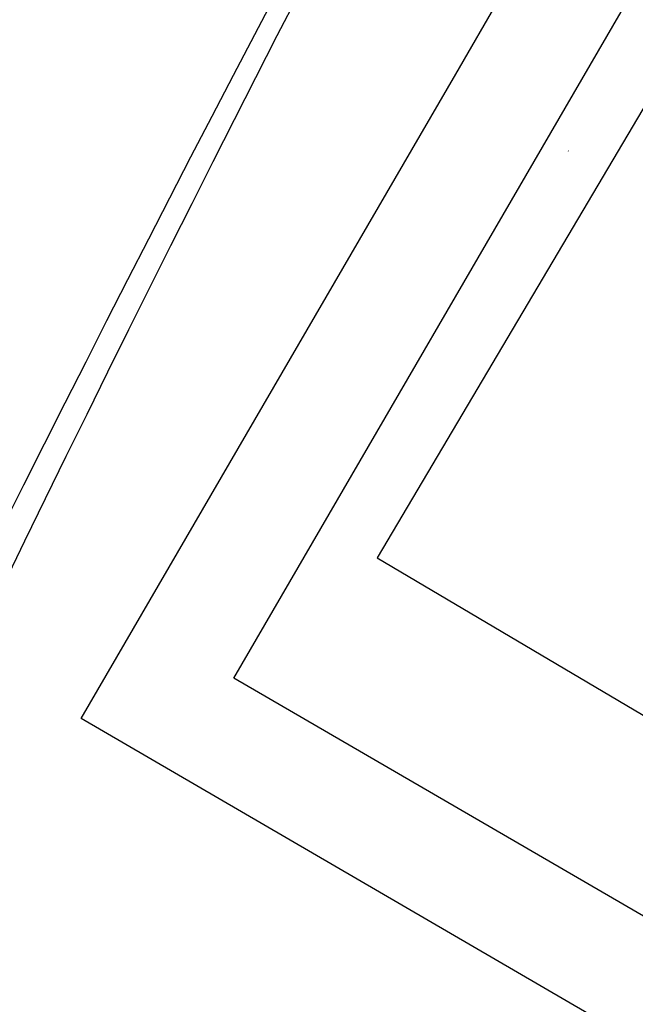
# Model space of a CAD drawing. Header units: millimetres. Extents: x -11575 to 52845, y -36266 to 23021.
# Tile 143 of 184: x 44296 to 44461, y 13568 to 13833. Entities that reach past the tile are written whole.
import ezdxf

# ---------------------------------------------------------------- set-up
doc = ezdxf.new("R2010")
doc.units = ezdxf.units.MM
doc.header["$MEASUREMENT"] = 0
doc.layers.add('GREY SCALE', color=9, linetype='Continuous', true_color=0x808080)
doc.layers.add('GREYSCALE', color=9, linetype='Continuous', lineweight=0, true_color=0x808080)

# ---------------------------------------------------------------- blocks, each defined once
blk = doc.blocks.new('FLOOR PLAN')
at = {"layer": 'GREYSCALE', "color": 0, "lineweight": -2}
for p, q in [((14413.1, 13818.31), (14916.9, 14684.67)), ((14353.42, 13655.88), (14927.78, 14643.56)), ((14621.68, 14076.42, -57105.36), (14392, 13688.18, -57105.36)), ((14312.32, 13645), (14413.1, 13818.31)), ((14443.42, 13797.65, -52640.41), (14443.48, 13797.62, -52640.41)), ((14443.42, 13797.65, -52640.41), (14443.48, 13797.62, -52640.41)), ((14392, 13688.18, -57105.36), (14935.54, 13366.63, -57105.36)), ((14942.57, 13313.28), (14353.42, 13655.88)), ((14953.45, 13272.17), (14312.32, 13645))]:
    blk.add_line(p, q, dxfattribs=at)
for radius, start, end in [(7752.88, 141.708854, 166.516628), (7602.52, 141.773276, 166.244763)]:
    blk.add_arc((21130.68, 10361.07), radius, start, end, dxfattribs=at)
at = {"layer": 'GREYSCALE', "color": 0, "lineweight": -2, "ltscale": 0.25}
for centre, radius, start, end in [((21162.38, 10254.78), 7836.99, 141.329977, 165.793479), ((21207.44, 10240.08), 7731.89, 141.956801, 165.483737)]:
    blk.add_arc(centre, radius, start, end, dxfattribs=at)

msp = doc.modelspace()

# ---------------------------------------------------------------- block references
at = {"layer": 'GREY SCALE'}
msp.add_blockref('FLOOR PLAN', (30000, 0), dxfattribs=at)

doc.saveas('drawing.dxf')
